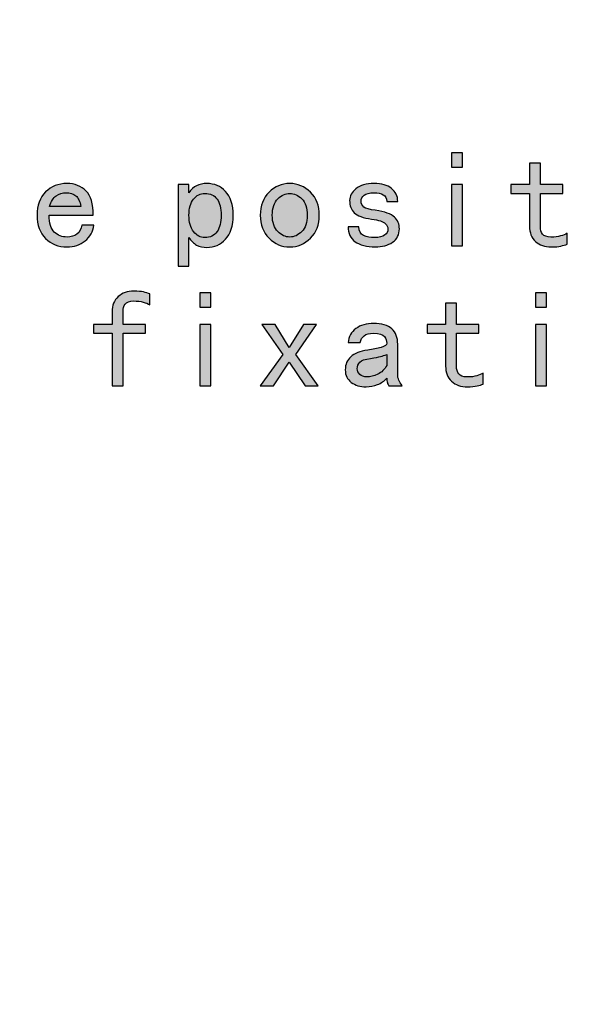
# Model space of a CAD drawing. Header units: millimetres. Extents: x -296 to 295, y -209 to 209.
# Tile 110 of 120: x 194 to 220, y -75 to -30. Entities that reach past the tile are written whole.
import ezdxf

# ---------------------------------------------------------------- set-up
doc = ezdxf.new("R2010")
doc.units = ezdxf.units.MM
doc.header["$MEASUREMENT"] = 0
doc.layers.add('layer 1', color=7, linetype='Continuous')

msp = doc.modelspace()

# ---------------------------------------------------------------- hatches: boundary and pattern name
at = {"layer": 'layer 1'}
h = msp.add_hatch(color=250, dxfattribs=at)
edge = h.paths.add_edge_path()
edge.add_spline(control_points=[(214.3947, -36.8113), (214.3947, -36.8113), (213.8983, -36.8113), (213.8983, -36.8113), (213.8983, -36.8113), (213.8983, -36.1657), (213.8983, -36.1657), (213.8983, -36.1657), (214.3947, -36.1657), (214.3947, -36.1657), (214.3947, -36.1657), (214.3947, -36.8113), (214.3947, -36.8113)], knot_values=[0, 0, 0, 0, 0.25, 0.25, 0.25, 0.5, 0.5, 0.5, 0.75, 0.75, 0.75, 1, 1, 1, 1], degree=3, periodic=1)
h = msp.add_hatch(color=250, dxfattribs=at)
edge = h.paths.add_edge_path()
edge.add_spline(control_points=[(219.1466, -40.308), (219.064, -40.3419), (218.9688, -40.3705), (218.8619, -40.3959), (218.7539, -40.4202), (218.609, -40.4329), (218.4269, -40.4329), (218.1295, -40.4329), (217.8903, -40.3504), (217.7083, -40.1842), (217.5263, -40.0191), (217.4353, -39.7873), (217.4353, -39.4899), (217.4353, -39.4899), (217.4353, -38.0019), (217.4353, -38.0019), (217.4353, -38.0019), (216.5918, -38.0019), (216.5918, -38.0019), (216.5918, -38.0019), (216.5918, -37.605), (216.5918, -37.605), (216.5918, -37.605), (217.4353, -37.605), (217.4353, -37.605), (217.4353, -37.605), (217.4353, -36.6377), (217.4353, -36.6377), (217.4353, -36.6377), (217.9316, -36.6377), (217.9316, -36.6377), (217.9316, -36.6377), (217.9316, -37.605), (217.9316, -37.605), (217.9316, -37.605), (218.9487, -37.605), (218.9487, -37.605), (218.9487, -37.605), (218.9487, -38.0019), (218.9487, -38.0019), (218.9487, -38.0019), (217.9316, -38.0019), (217.9316, -38.0019), (217.9316, -38.0019), (217.9316, -39.5143), (217.9316, -39.5143), (217.9316, -39.6466), (217.9644, -39.7588), (218.03, -39.8498), (218.0967, -39.9408), (218.2205, -39.9863), (218.4026, -39.9863), (218.5846, -39.9863), (218.7338, -39.9694), (218.8492, -39.9366), (218.9646, -39.9037), (219.064, -39.8625), (219.1466, -39.8127), (219.1466, -39.8127), (219.1466, -40.308), (219.1466, -40.308)], knot_values=[0, 0, 0, 0, 0.05, 0.05, 0.05, 0.1, 0.1, 0.1, 0.15, 0.15, 0.15, 0.2, 0.2, 0.2, 0.25, 0.25, 0.25, 0.3, 0.3, 0.3, 0.35, 0.35, 0.35, 0.4, 0.4, 0.4, 0.45, 0.45, 0.45, 0.5, 0.5, 0.5, 0.55, 0.55, 0.55, 0.6, 0.6, 0.6, 0.65, 0.65, 0.65, 0.7, 0.7, 0.7, 0.75, 0.75, 0.75, 0.8, 0.8, 0.8, 0.85, 0.85, 0.85, 0.9, 0.9, 0.9, 0.95, 0.95, 0.95, 1, 1, 1, 1], degree=3, periodic=1)
h = msp.add_hatch(color=250, dxfattribs=at)
edge = h.paths.add_edge_path()
edge.add_spline(control_points=[(197.6561, -39.4402), (197.6233, -39.7376), (197.491, -39.9778), (197.2592, -40.1599), (197.0274, -40.3419), (196.7544, -40.4329), (196.44, -40.4329), (196.0432, -40.4329), (195.7172, -40.3049), (195.4611, -40.0477), (195.2039, -39.7916), (195.0759, -39.4402), (195.0759, -38.9936), (195.0759, -38.547), (195.2039, -38.1956), (195.4611, -37.9395), (195.7172, -37.6834), (196.0432, -37.5553), (196.44, -37.5553), (196.7882, -37.5553), (197.0729, -37.6664), (197.2962, -37.8897), (197.5195, -38.113), (197.6307, -38.4813), (197.6307, -38.9936), (197.6307, -38.9936), (195.622, -38.9936), (195.622, -38.9936), (195.622, -39.3576), (195.7003, -39.6138), (195.858, -39.763), (196.0146, -39.9112), (196.2093, -39.9863), (196.44, -39.9863), (196.6221, -39.9863), (196.7713, -39.9408), (196.8867, -39.8498), (197.0031, -39.7588), (197.0772, -39.6222), (197.11, -39.4402), (197.11, -39.4402), (197.6561, -39.4402), (197.6561, -39.4402)], knot_values=[0, 0, 0, 0, 0.0714286, 0.0714286, 0.0714286, 0.1428571, 0.1428571, 0.1428571, 0.2142857, 0.2142857, 0.2142857, 0.2857143, 0.2857143, 0.2857143, 0.3571429, 0.3571429, 0.3571429, 0.4285714, 0.4285714, 0.4285714, 0.5, 0.5, 0.5, 0.5714286, 0.5714286, 0.5714286, 0.6428571, 0.6428571, 0.6428571, 0.7142857, 0.7142857, 0.7142857, 0.7857143, 0.7857143, 0.7857143, 0.8571429, 0.8571429, 0.8571429, 0.9285714, 0.9285714, 0.9285714, 1, 1, 1, 1], degree=3, periodic=1)
h = msp.add_hatch(color=250, dxfattribs=at)
edge = h.paths.add_edge_path()
edge.add_spline(control_points=[(197.0602, -38.5967), (197.0274, -38.366), (196.9533, -38.2041), (196.8369, -38.113), (196.7216, -38.022), (196.5723, -37.9765), (196.3914, -37.9765), (196.2252, -37.9765), (196.077, -38.022), (195.9447, -38.113), (195.8125, -38.2041), (195.713, -38.366), (195.6463, -38.5967), (195.6463, -38.5967), (197.0602, -38.5967), (197.0602, -38.5967)], knot_values=[0, 0, 0, 0, 0.2, 0.2, 0.2, 0.4, 0.4, 0.4, 0.6, 0.6, 0.6, 0.8, 0.8, 0.8, 1, 1, 1, 1], degree=3, periodic=1)
h = msp.add_hatch(color=250, dxfattribs=at)
edge = h.paths.add_edge_path()
edge.add_spline(control_points=[(203.9807, -38.9936), (203.9807, -39.473), (203.8653, -39.8371), (203.6335, -40.0858), (203.4028, -40.3334), (203.1213, -40.4573), (202.79, -40.4573), (202.6091, -40.4573), (202.4514, -40.4202), (202.3191, -40.3461), (202.1868, -40.271), (202.0714, -40.1599), (201.972, -40.0106), (201.972, -40.0106), (201.972, -41.3008), (201.972, -41.3008), (201.972, -41.3008), (201.4756, -41.3008), (201.4756, -41.3008), (201.4756, -41.3008), (201.4756, -37.605), (201.4756, -37.605), (201.4756, -37.605), (201.972, -37.605), (201.972, -37.605), (201.972, -37.605), (201.972, -37.9765), (201.972, -37.9765), (202.0714, -37.8284), (202.1868, -37.7204), (202.3191, -37.6548), (202.4514, -37.5881), (202.6091, -37.5553), (202.79, -37.5553), (203.1213, -37.5553), (203.4028, -37.6749), (203.6335, -37.9151), (203.8653, -38.1543), (203.9807, -38.5142), (203.9807, -38.9936)], knot_values=[0, 0, 0, 0, 0.0769231, 0.0769231, 0.0769231, 0.1538462, 0.1538462, 0.1538462, 0.2307692, 0.2307692, 0.2307692, 0.3076923, 0.3076923, 0.3076923, 0.3846154, 0.3846154, 0.3846154, 0.4615385, 0.4615385, 0.4615385, 0.5384615, 0.5384615, 0.5384615, 0.6153846, 0.6153846, 0.6153846, 0.6923077, 0.6923077, 0.6923077, 0.7692308, 0.7692308, 0.7692308, 0.8461538, 0.8461538, 0.8461538, 0.9230769, 0.9230769, 0.9230769, 1, 1, 1, 1], degree=3, periodic=1)
h = msp.add_hatch(color=250, dxfattribs=at)
edge = h.paths.add_edge_path()
edge.add_spline(control_points=[(207.8902, -38.9936), (207.8902, -39.4243), (207.7579, -39.7715), (207.4933, -40.036), (207.2287, -40.3006), (206.9144, -40.4329), (206.5514, -40.4329), (206.1873, -40.4329), (205.873, -40.3006), (205.6084, -40.036), (205.3438, -39.7715), (205.2115, -39.4243), (205.2115, -38.9936), (205.2115, -38.5639), (205.3438, -38.2168), (205.6084, -37.9522), (205.873, -37.6876), (206.1873, -37.5553), (206.5514, -37.5553), (206.9144, -37.5553), (207.2287, -37.6876), (207.4933, -37.9522), (207.7579, -38.2168), (207.8902, -38.5639), (207.8902, -38.9936)], knot_values=[0, 0, 0, 0, 0.125, 0.125, 0.125, 0.25, 0.25, 0.25, 0.375, 0.375, 0.375, 0.5, 0.5, 0.5, 0.625, 0.625, 0.625, 0.75, 0.75, 0.75, 0.875, 0.875, 0.875, 1, 1, 1, 1], degree=3, periodic=1)
h = msp.add_hatch(color=250, dxfattribs=at)
edge = h.paths.add_edge_path()
edge.add_spline(control_points=[(211.5266, -39.6138), (211.5266, -39.8783), (211.4229, -40.0815), (211.2165, -40.2212), (211.0101, -40.362), (210.7498, -40.4329), (210.4354, -40.4329), (210.0386, -40.4329), (209.7327, -40.3535), (209.5179, -40.1969), (209.303, -40.0403), (209.1951, -39.8127), (209.1951, -39.5143), (209.1951, -39.5143), (209.6914, -39.5143), (209.6914, -39.5143), (209.6914, -39.7132), (209.7613, -39.8455), (209.902, -39.9112), (210.0428, -39.9778), (210.2121, -40.0106), (210.41, -40.0106), (210.609, -40.0106), (210.7582, -39.9736), (210.8567, -39.8995), (210.9561, -39.8244), (211.0059, -39.7302), (211.0059, -39.6138), (211.0059, -39.5312), (210.9646, -39.4487), (210.8821, -39.3661), (210.7995, -39.2836), (210.5921, -39.2169), (210.2619, -39.1671), (209.8809, -39.1174), (209.6205, -39.0232), (209.4808, -38.8825), (209.3401, -38.7417), (209.2692, -38.5554), (209.2692, -38.3237), (209.2692, -38.1257), (209.3644, -37.9479), (209.5549, -37.7913), (209.7454, -37.6336), (210.0216, -37.5553), (210.3857, -37.5553), (210.717, -37.5553), (210.9773, -37.6294), (211.1668, -37.7786), (211.3573, -37.9268), (211.4525, -38.1257), (211.4525, -38.3734), (211.4525, -38.3734), (210.9561, -38.3734), (210.9561, -38.3734), (210.9561, -38.2252), (210.9022, -38.1215), (210.7953, -38.0633), (210.6873, -38.0062), (210.5508, -37.9765), (210.3857, -37.9765), (210.1709, -37.9765), (210.0174, -38.0146), (209.9264, -38.0887), (209.8354, -38.1628), (209.7909, -38.2496), (209.7909, -38.3491), (209.7909, -38.4644), (209.8322, -38.5554), (209.9147, -38.6221), (209.9973, -38.6877), (210.1709, -38.7375), (210.4354, -38.7703), (210.8651, -38.8369), (211.1551, -38.9407), (211.3033, -39.0804), (211.4525, -39.2211), (211.5266, -39.3989), (211.5266, -39.6138)], knot_values=[0, 0, 0, 0, 0.0384615, 0.0384615, 0.0384615, 0.0769231, 0.0769231, 0.0769231, 0.1153846, 0.1153846, 0.1153846, 0.1538462, 0.1538462, 0.1538462, 0.1923077, 0.1923077, 0.1923077, 0.2307692, 0.2307692, 0.2307692, 0.2692308, 0.2692308, 0.2692308, 0.3076923, 0.3076923, 0.3076923, 0.3461538, 0.3461538, 0.3461538, 0.3846154, 0.3846154, 0.3846154, 0.4230769, 0.4230769, 0.4230769, 0.4615385, 0.4615385, 0.4615385, 0.5, 0.5, 0.5, 0.5384615, 0.5384615, 0.5384615, 0.5769231, 0.5769231, 0.5769231, 0.6153846, 0.6153846, 0.6153846, 0.6538462, 0.6538462, 0.6538462, 0.6923077, 0.6923077, 0.6923077, 0.7307692, 0.7307692, 0.7307692, 0.7692308, 0.7692308, 0.7692308, 0.8076923, 0.8076923, 0.8076923, 0.8461538, 0.8461538, 0.8461538, 0.8846154, 0.8846154, 0.8846154, 0.9230769, 0.9230769, 0.9230769, 0.9615385, 0.9615385, 0.9615385, 1, 1, 1, 1], degree=3, periodic=1)
h = msp.add_hatch(color=250, dxfattribs=at)
edge = h.paths.add_edge_path()
edge.add_spline(control_points=[(214.3947, -40.3832), (214.3947, -40.3832), (213.8983, -40.3832), (213.8983, -40.3832), (213.8983, -40.3832), (213.8983, -37.605), (213.8983, -37.605), (213.8983, -37.605), (214.3947, -37.605), (214.3947, -37.605), (214.3947, -37.605), (214.3947, -40.3832), (214.3947, -40.3832)], knot_values=[0, 0, 0, 0, 0.25, 0.25, 0.25, 0.5, 0.5, 0.5, 0.75, 0.75, 0.75, 1, 1, 1, 1], degree=3, periodic=1)
h = msp.add_hatch(color=250, dxfattribs=at)
edge = h.paths.add_edge_path()
edge.add_spline(control_points=[(203.4356, -38.9936), (203.4356, -38.6793), (203.3732, -38.4358), (203.2494, -38.2623), (203.1255, -38.0887), (202.9393, -38.0019), (202.6916, -38.0019), (202.4927, -38.0019), (202.3233, -38.0887), (202.1826, -38.2623), (202.0418, -38.4358), (201.972, -38.6793), (201.972, -38.9936), (201.972, -39.3079), (202.0418, -39.5566), (202.1826, -39.7376), (202.3233, -39.9196), (202.4927, -40.0106), (202.6916, -40.0106), (202.9393, -40.0106), (203.1255, -39.9196), (203.2494, -39.7376), (203.3732, -39.5566), (203.4356, -39.3079), (203.4356, -38.9936)], knot_values=[0, 0, 0, 0, 0.125, 0.125, 0.125, 0.25, 0.25, 0.25, 0.375, 0.375, 0.375, 0.5, 0.5, 0.5, 0.625, 0.625, 0.625, 0.75, 0.75, 0.75, 0.875, 0.875, 0.875, 1, 1, 1, 1], degree=3, periodic=1)
h = msp.add_hatch(color=250, dxfattribs=at)
edge = h.paths.add_edge_path()
edge.add_spline(control_points=[(207.3451, -38.9936), (207.3451, -38.6634), (207.2615, -38.4147), (207.0964, -38.2496), (206.9313, -38.0845), (206.7493, -38.0019), (206.5514, -38.0019), (206.3524, -38.0019), (206.1704, -38.0845), (206.0053, -38.2496), (205.8402, -38.4147), (205.7576, -38.6634), (205.7576, -38.9936), (205.7576, -39.3248), (205.8402, -39.5725), (206.0053, -39.7376), (206.1704, -39.9037), (206.3524, -39.9863), (206.5514, -39.9863), (206.7493, -39.9863), (206.9313, -39.9037), (207.0964, -39.7376), (207.2615, -39.5725), (207.3451, -39.3248), (207.3451, -38.9936)], knot_values=[0, 0, 0, 0, 0.125, 0.125, 0.125, 0.25, 0.25, 0.25, 0.375, 0.375, 0.375, 0.5, 0.5, 0.5, 0.625, 0.625, 0.625, 0.75, 0.75, 0.75, 0.875, 0.875, 0.875, 1, 1, 1, 1], degree=3, periodic=1)
h = msp.add_hatch(color=250, dxfattribs=at)
edge = h.paths.add_edge_path()
edge.add_spline(control_points=[(200.1961, -43.0618), (200.1135, -43.0121), (200.014, -42.9708), (199.8987, -42.938), (199.7823, -42.9052), (199.6341, -42.8882), (199.4521, -42.8882), (199.27, -42.8882), (199.1462, -42.9338), (199.0795, -43.0248), (199.0139, -43.1158), (198.98, -43.2269), (198.98, -43.3592), (198.98, -43.3592), (198.98, -43.955), (198.98, -43.955), (198.98, -43.955), (199.9971, -43.955), (199.9971, -43.955), (199.9971, -43.955), (199.9971, -44.3519), (199.9971, -44.3519), (199.9971, -44.3519), (198.98, -44.3519), (198.98, -44.3519), (198.98, -44.3519), (198.98, -46.7332), (198.98, -46.7332), (198.98, -46.7332), (198.4847, -46.7332), (198.4847, -46.7332), (198.4847, -46.7332), (198.4847, -44.3519), (198.4847, -44.3519), (198.4847, -44.3519), (197.6413, -44.3519), (197.6413, -44.3519), (197.6413, -44.3519), (197.6413, -43.955), (197.6413, -43.955), (197.6413, -43.955), (198.4847, -43.955), (198.4847, -43.955), (198.4847, -43.955), (198.4847, -43.3846), (198.4847, -43.3846), (198.4847, -43.0862), (198.5758, -42.8554), (198.7578, -42.6893), (198.9388, -42.5242), (199.179, -42.4416), (199.4764, -42.4416), (199.6584, -42.4416), (199.8034, -42.4543), (199.9103, -42.4787), (200.0183, -42.5041), (200.1135, -42.5326), (200.1961, -42.5655), (200.1961, -42.5655), (200.1961, -43.0618), (200.1961, -43.0618)], knot_values=[0, 0, 0, 0, 0.05, 0.05, 0.05, 0.1, 0.1, 0.1, 0.15, 0.15, 0.15, 0.2, 0.2, 0.2, 0.25, 0.25, 0.25, 0.3, 0.3, 0.3, 0.35, 0.35, 0.35, 0.4, 0.4, 0.4, 0.45, 0.45, 0.45, 0.5, 0.5, 0.5, 0.55, 0.55, 0.55, 0.6, 0.6, 0.6, 0.65, 0.65, 0.65, 0.7, 0.7, 0.7, 0.75, 0.75, 0.75, 0.8, 0.8, 0.8, 0.85, 0.85, 0.85, 0.9, 0.9, 0.9, 0.95, 0.95, 0.95, 1, 1, 1, 1], degree=3, periodic=1)
h = msp.add_hatch(color=250, dxfattribs=at)
edge = h.paths.add_edge_path()
edge.add_spline(control_points=[(202.9647, -43.1613), (202.9647, -43.1613), (202.4683, -43.1613), (202.4683, -43.1613), (202.4683, -43.1613), (202.4683, -42.5157), (202.4683, -42.5157), (202.4683, -42.5157), (202.9647, -42.5157), (202.9647, -42.5157), (202.9647, -42.5157), (202.9647, -43.1613), (202.9647, -43.1613)], knot_values=[0, 0, 0, 0, 0.25, 0.25, 0.25, 0.5, 0.5, 0.5, 0.75, 0.75, 0.75, 1, 1, 1, 1], degree=3, periodic=1)
h = msp.add_hatch(color=250, dxfattribs=at)
edge = h.paths.add_edge_path()
edge.add_spline(control_points=[(218.2047, -43.1613), (218.2047, -43.1613), (217.7083, -43.1613), (217.7083, -43.1613), (217.7083, -43.1613), (217.7083, -42.5157), (217.7083, -42.5157), (217.7083, -42.5157), (218.2047, -42.5157), (218.2047, -42.5157), (218.2047, -42.5157), (218.2047, -43.1613), (218.2047, -43.1613)], knot_values=[0, 0, 0, 0, 0.25, 0.25, 0.25, 0.5, 0.5, 0.5, 0.75, 0.75, 0.75, 1, 1, 1, 1], degree=3, periodic=1)
h = msp.add_hatch(color=250, dxfattribs=at)
edge = h.paths.add_edge_path()
edge.add_spline(control_points=[(215.3366, -46.658), (215.254, -46.6919), (215.1588, -46.7205), (215.0519, -46.7459), (214.9439, -46.7702), (214.799, -46.7829), (214.6169, -46.7829), (214.3195, -46.7829), (214.0803, -46.7004), (213.8983, -46.5342), (213.7163, -46.3691), (213.6253, -46.1373), (213.6253, -45.8399), (213.6253, -45.8399), (213.6253, -44.3519), (213.6253, -44.3519), (213.6253, -44.3519), (212.7818, -44.3519), (212.7818, -44.3519), (212.7818, -44.3519), (212.7818, -43.955), (212.7818, -43.955), (212.7818, -43.955), (213.6253, -43.955), (213.6253, -43.955), (213.6253, -43.955), (213.6253, -42.9877), (213.6253, -42.9877), (213.6253, -42.9877), (214.1216, -42.9877), (214.1216, -42.9877), (214.1216, -42.9877), (214.1216, -43.955), (214.1216, -43.955), (214.1216, -43.955), (215.1387, -43.955), (215.1387, -43.955), (215.1387, -43.955), (215.1387, -44.3519), (215.1387, -44.3519), (215.1387, -44.3519), (214.1216, -44.3519), (214.1216, -44.3519), (214.1216, -44.3519), (214.1216, -45.8643), (214.1216, -45.8643), (214.1216, -45.9966), (214.1544, -46.1088), (214.22, -46.1998), (214.2867, -46.2908), (214.4105, -46.3363), (214.5926, -46.3363), (214.7746, -46.3363), (214.9238, -46.3194), (215.0392, -46.2866), (215.1546, -46.2537), (215.254, -46.2125), (215.3366, -46.1627), (215.3366, -46.1627), (215.3366, -46.658), (215.3366, -46.658)], knot_values=[0, 0, 0, 0, 0.05, 0.05, 0.05, 0.1, 0.1, 0.1, 0.15, 0.15, 0.15, 0.2, 0.2, 0.2, 0.25, 0.25, 0.25, 0.3, 0.3, 0.3, 0.35, 0.35, 0.35, 0.4, 0.4, 0.4, 0.45, 0.45, 0.45, 0.5, 0.5, 0.5, 0.55, 0.55, 0.55, 0.6, 0.6, 0.6, 0.65, 0.65, 0.65, 0.7, 0.7, 0.7, 0.75, 0.75, 0.75, 0.8, 0.8, 0.8, 0.85, 0.85, 0.85, 0.9, 0.9, 0.9, 0.95, 0.95, 0.95, 1, 1, 1, 1], degree=3, periodic=1)
h = msp.add_hatch(color=250, dxfattribs=at)
edge = h.paths.add_edge_path()
edge.add_spline(control_points=[(202.9647, -46.7332), (202.9647, -46.7332), (202.4683, -46.7332), (202.4683, -46.7332), (202.4683, -46.7332), (202.4683, -43.955), (202.4683, -43.955), (202.4683, -43.955), (202.9647, -43.955), (202.9647, -43.955), (202.9647, -43.955), (202.9647, -46.7332), (202.9647, -46.7332)], knot_values=[0, 0, 0, 0, 0.25, 0.25, 0.25, 0.5, 0.5, 0.5, 0.75, 0.75, 0.75, 1, 1, 1, 1], degree=3, periodic=1)
h = msp.add_hatch(color=250, dxfattribs=at)
edge = h.paths.add_edge_path()
edge.add_spline(control_points=[(207.8404, -46.7332), (207.8404, -46.7332), (207.2456, -46.7332), (207.2456, -46.7332), (207.2456, -46.7332), (206.526, -45.6664), (206.526, -45.6664), (206.526, -45.6664), (205.8063, -46.7332), (205.8063, -46.7332), (205.8063, -46.7332), (205.2115, -46.7332), (205.2115, -46.7332), (205.2115, -46.7332), (206.2286, -45.3192), (206.2286, -45.3192), (206.2286, -45.3192), (205.2856, -43.955), (205.2856, -43.955), (205.2856, -43.955), (205.8814, -43.955), (205.8814, -43.955), (205.8814, -43.955), (206.526, -44.9964), (206.526, -44.9964), (206.526, -44.9964), (207.1715, -43.955), (207.1715, -43.955), (207.1715, -43.955), (207.7663, -43.955), (207.7663, -43.955), (207.7663, -43.955), (206.8234, -45.3192), (206.8234, -45.3192), (206.8234, -45.3192), (207.8404, -46.7332), (207.8404, -46.7332)], knot_values=[0, 0, 0, 0, 0.0833333, 0.0833333, 0.0833333, 0.1666667, 0.1666667, 0.1666667, 0.25, 0.25, 0.25, 0.3333333, 0.3333333, 0.3333333, 0.4166667, 0.4166667, 0.4166667, 0.5, 0.5, 0.5, 0.5833333, 0.5833333, 0.5833333, 0.6666667, 0.6666667, 0.6666667, 0.75, 0.75, 0.75, 0.8333333, 0.8333333, 0.8333333, 0.9166667, 0.9166667, 0.9166667, 1, 1, 1, 1], degree=3, periodic=1)
h = msp.add_hatch(color=250, dxfattribs=at)
edge = h.paths.add_edge_path()
edge.add_spline(control_points=[(211.6504, -46.7332), (211.6504, -46.7332), (211.0556, -46.7332), (211.0556, -46.7332), (211.0228, -46.7004), (210.9974, -46.6549), (210.9815, -46.5966), (210.9646, -46.5384), (210.9561, -46.4686), (210.9561, -46.386), (210.8408, -46.5183), (210.7, -46.6168), (210.5349, -46.6834), (210.3688, -46.749), (210.1952, -46.7829), (210.0132, -46.7829), (209.7486, -46.7829), (209.5263, -46.7162), (209.3443, -46.5839), (209.1623, -46.4517), (209.0713, -46.2612), (209.0713, -46.0135), (209.0713, -45.7659), (209.1538, -45.5669), (209.3189, -45.4187), (209.484, -45.2695), (209.7412, -45.17), (210.0883, -45.1203), (210.3201, -45.0875), (210.5222, -45.0462), (210.6958, -44.9964), (210.8694, -44.9467), (210.9561, -44.8811), (210.9561, -44.7985), (210.9561, -44.6991), (210.9191, -44.5996), (210.845, -44.5001), (210.7699, -44.4017), (210.609, -44.3519), (210.3614, -44.3519), (210.1624, -44.3519), (210.0174, -44.389), (209.9264, -44.463), (209.8354, -44.5382), (209.774, -44.6408), (209.7412, -44.7731), (209.7412, -44.7731), (209.1951, -44.7731), (209.1951, -44.7731), (209.2279, -44.5086), (209.3485, -44.2979), (209.5549, -44.1413), (209.7613, -43.9836), (210.0301, -43.9053), (210.3614, -43.9053), (210.7244, -43.9053), (210.9974, -43.9879), (211.1795, -44.153), (211.3615, -44.3191), (211.4525, -44.5498), (211.4525, -44.8483), (211.4525, -44.8483), (211.4525, -46.2125), (211.4525, -46.2125), (211.4525, -46.3109), (211.4684, -46.4019), (211.5022, -46.4845), (211.5351, -46.5681), (211.5848, -46.6506), (211.6504, -46.7332)], knot_values=[0, 0, 0, 0, 0.0434783, 0.0434783, 0.0434783, 0.0869565, 0.0869565, 0.0869565, 0.1304348, 0.1304348, 0.1304348, 0.173913, 0.173913, 0.173913, 0.2173913, 0.2173913, 0.2173913, 0.2608696, 0.2608696, 0.2608696, 0.3043478, 0.3043478, 0.3043478, 0.3478261, 0.3478261, 0.3478261, 0.3913043, 0.3913043, 0.3913043, 0.4347826, 0.4347826, 0.4347826, 0.4782609, 0.4782609, 0.4782609, 0.5217391, 0.5217391, 0.5217391, 0.5652174, 0.5652174, 0.5652174, 0.6086957, 0.6086957, 0.6086957, 0.6521739, 0.6521739, 0.6521739, 0.6956522, 0.6956522, 0.6956522, 0.7391304, 0.7391304, 0.7391304, 0.7826087, 0.7826087, 0.7826087, 0.826087, 0.826087, 0.826087, 0.8695652, 0.8695652, 0.8695652, 0.9130435, 0.9130435, 0.9130435, 0.9565217, 0.9565217, 0.9565217, 1, 1, 1, 1], degree=3, periodic=1)
h = msp.add_hatch(color=250, dxfattribs=at)
edge = h.paths.add_edge_path()
edge.add_spline(control_points=[(218.2047, -46.7332), (218.2047, -46.7332), (217.7083, -46.7332), (217.7083, -46.7332), (217.7083, -46.7332), (217.7083, -43.955), (217.7083, -43.955), (217.7083, -43.955), (218.2047, -43.955), (218.2047, -43.955), (218.2047, -43.955), (218.2047, -46.7332), (218.2047, -46.7332)], knot_values=[0, 0, 0, 0, 0.25, 0.25, 0.25, 0.5, 0.5, 0.5, 0.75, 0.75, 0.75, 1, 1, 1, 1], degree=3, periodic=1)
h = msp.add_hatch(color=250, dxfattribs=at)
edge = h.paths.add_edge_path()
edge.add_spline(control_points=[(210.9561, -45.8156), (210.9561, -45.8156), (210.9561, -45.3192), (210.9561, -45.3192), (210.8567, -45.352), (210.7614, -45.3806), (210.6715, -45.406), (210.5804, -45.4304), (210.427, -45.46), (210.2121, -45.4928), (209.9645, -45.5256), (209.8026, -45.5838), (209.7285, -45.6664), (209.6544, -45.7489), (209.6163, -45.8484), (209.6163, -45.9638), (209.6163, -46.0632), (209.6544, -46.15), (209.7285, -46.2241), (209.8026, -46.2993), (209.9147, -46.3363), (210.0629, -46.3363), (210.2121, -46.3363), (210.373, -46.295), (210.5466, -46.2125), (210.7201, -46.1289), (210.8567, -45.9966), (210.9561, -45.8156)], knot_values=[0, 0, 0, 0, 0.1111111, 0.1111111, 0.1111111, 0.2222222, 0.2222222, 0.2222222, 0.3333333, 0.3333333, 0.3333333, 0.4444444, 0.4444444, 0.4444444, 0.5555556, 0.5555556, 0.5555556, 0.6666667, 0.6666667, 0.6666667, 0.7777778, 0.7777778, 0.7777778, 0.8888889, 0.8888889, 0.8888889, 1, 1, 1, 1], degree=3, periodic=1)

# ---------------------------------------------------------------- linework, layer by layer
at = {"layer": 'layer 1', "color": 1, "lineweight": 0}
msp.add_open_spline([(295.3283, 209.2747), (295.3283, 209.2747), (295.3283, -208.9236), (295.3283, -208.9236), (295.3283, -208.9236), (-296.1944, -208.9236), (-296.1944, -208.9236), (-296.1944, -208.9236), (-296.1944, 209.2747), (-296.1944, 209.2747), (-296.1944, 209.2747), (295.3283, 209.2747), (295.3283, 209.2747)], degree=3, knots=[0, 0, 0, 0, 0.25, 0.25, 0.25, 0.5, 0.5, 0.5, 0.75, 0.75, 0.75, 1, 1, 1, 1], dxfattribs=at)
at = {"layer": 'layer 1', "color": 5, "lineweight": 0}
msp.add_open_spline([(-281.2487, 194.7284), (-281.2487, 194.7284), (-281.2487, -197.0649), (-281.2487, -197.0649), (-281.2487, -197.0649), (283.3586, -197.0649), (283.3586, -197.0649)], degree=3, knots=[0, 0, 0, 0, 0.5, 0.5, 0.5, 1, 1, 1, 1], dxfattribs=at)
at = {"layer": 'layer 1', "color": 250}
for points, knots in [([(214.3947, -36.8113), (214.3947, -36.8113), (213.8983, -36.8113), (213.8983, -36.8113), (213.8983, -36.8113), (213.8983, -36.1657), (213.8983, -36.1657), (213.8983, -36.1657), (214.3947, -36.1657), (214.3947, -36.1657), (214.3947, -36.1657), (214.3947, -36.8113), (214.3947, -36.8113)], [0, 0, 0, 0, 0.25, 0.25, 0.25, 0.5, 0.5, 0.5, 0.75, 0.75, 0.75, 1, 1, 1, 1]), ([(219.1466, -40.308), (219.064, -40.3419), (218.9688, -40.3705), (218.8619, -40.3959), (218.7539, -40.4202), (218.609, -40.4329), (218.4269, -40.4329), (218.1295, -40.4329), (217.8903, -40.3504), (217.7083, -40.1842), (217.5263, -40.0191), (217.4353, -39.7873), (217.4353, -39.4899), (217.4353, -39.4899), (217.4353, -38.0019), (217.4353, -38.0019), (217.4353, -38.0019), (216.5918, -38.0019), (216.5918, -38.0019), (216.5918, -38.0019), (216.5918, -37.605), (216.5918, -37.605), (216.5918, -37.605), (217.4353, -37.605), (217.4353, -37.605), (217.4353, -37.605), (217.4353, -36.6377), (217.4353, -36.6377), (217.4353, -36.6377), (217.9316, -36.6377), (217.9316, -36.6377), (217.9316, -36.6377), (217.9316, -37.605), (217.9316, -37.605), (217.9316, -37.605), (218.9487, -37.605), (218.9487, -37.605), (218.9487, -37.605), (218.9487, -38.0019), (218.9487, -38.0019), (218.9487, -38.0019), (217.9316, -38.0019), (217.9316, -38.0019), (217.9316, -38.0019), (217.9316, -39.5143), (217.9316, -39.5143), (217.9316, -39.6466), (217.9644, -39.7588), (218.03, -39.8498), (218.0967, -39.9408), (218.2205, -39.9863), (218.4026, -39.9863), (218.5846, -39.9863), (218.7338, -39.9694), (218.8492, -39.9366), (218.9646, -39.9037), (219.064, -39.8625), (219.1466, -39.8127), (219.1466, -39.8127), (219.1466, -40.308), (219.1466, -40.308)], [0, 0, 0, 0, 0.05, 0.05, 0.05, 0.1, 0.1, 0.1, 0.15, 0.15, 0.15, 0.2, 0.2, 0.2, 0.25, 0.25, 0.25, 0.3, 0.3, 0.3, 0.35, 0.35, 0.35, 0.4, 0.4, 0.4, 0.45, 0.45, 0.45, 0.5, 0.5, 0.5, 0.55, 0.55, 0.55, 0.6, 0.6, 0.6, 0.65, 0.65, 0.65, 0.7, 0.7, 0.7, 0.75, 0.75, 0.75, 0.8, 0.8, 0.8, 0.85, 0.85, 0.85, 0.9, 0.9, 0.9, 0.95, 0.95, 0.95, 1, 1, 1, 1]), ([(197.6561, -39.4402), (197.6233, -39.7376), (197.491, -39.9778), (197.2592, -40.1599), (197.0274, -40.3419), (196.7544, -40.4329), (196.44, -40.4329), (196.0432, -40.4329), (195.7172, -40.3049), (195.4611, -40.0477), (195.2039, -39.7916), (195.0759, -39.4402), (195.0759, -38.9936), (195.0759, -38.547), (195.2039, -38.1956), (195.4611, -37.9395), (195.7172, -37.6834), (196.0432, -37.5553), (196.44, -37.5553), (196.7882, -37.5553), (197.0729, -37.6664), (197.2962, -37.8897), (197.5195, -38.113), (197.6307, -38.4813), (197.6307, -38.9936), (197.6307, -38.9936), (195.622, -38.9936), (195.622, -38.9936), (195.622, -39.3576), (195.7003, -39.6138), (195.858, -39.763), (196.0146, -39.9112), (196.2093, -39.9863), (196.44, -39.9863), (196.6221, -39.9863), (196.7713, -39.9408), (196.8867, -39.8498), (197.0031, -39.7588), (197.0772, -39.6222), (197.11, -39.4402), (197.11, -39.4402), (197.6561, -39.4402), (197.6561, -39.4402)], [0, 0, 0, 0, 0.0714286, 0.0714286, 0.0714286, 0.1428571, 0.1428571, 0.1428571, 0.2142857, 0.2142857, 0.2142857, 0.2857143, 0.2857143, 0.2857143, 0.3571429, 0.3571429, 0.3571429, 0.4285714, 0.4285714, 0.4285714, 0.5, 0.5, 0.5, 0.5714286, 0.5714286, 0.5714286, 0.6428571, 0.6428571, 0.6428571, 0.7142857, 0.7142857, 0.7142857, 0.7857143, 0.7857143, 0.7857143, 0.8571429, 0.8571429, 0.8571429, 0.9285714, 0.9285714, 0.9285714, 1, 1, 1, 1]), ([(197.0602, -38.5967), (197.0274, -38.366), (196.9533, -38.2041), (196.8369, -38.113), (196.7216, -38.022), (196.5723, -37.9765), (196.3914, -37.9765), (196.2252, -37.9765), (196.077, -38.022), (195.9447, -38.113), (195.8125, -38.2041), (195.713, -38.366), (195.6463, -38.5967), (195.6463, -38.5967), (197.0602, -38.5967), (197.0602, -38.5967)], [0, 0, 0, 0, 0.2, 0.2, 0.2, 0.4, 0.4, 0.4, 0.6, 0.6, 0.6, 0.8, 0.8, 0.8, 1, 1, 1, 1]), ([(203.9807, -38.9936), (203.9807, -39.473), (203.8653, -39.8371), (203.6335, -40.0858), (203.4028, -40.3334), (203.1213, -40.4573), (202.79, -40.4573), (202.6091, -40.4573), (202.4514, -40.4202), (202.3191, -40.3461), (202.1868, -40.271), (202.0714, -40.1599), (201.972, -40.0106), (201.972, -40.0106), (201.972, -41.3008), (201.972, -41.3008), (201.972, -41.3008), (201.4756, -41.3008), (201.4756, -41.3008), (201.4756, -41.3008), (201.4756, -37.605), (201.4756, -37.605), (201.4756, -37.605), (201.972, -37.605), (201.972, -37.605), (201.972, -37.605), (201.972, -37.9765), (201.972, -37.9765), (202.0714, -37.8284), (202.1868, -37.7204), (202.3191, -37.6548), (202.4514, -37.5881), (202.6091, -37.5553), (202.79, -37.5553), (203.1213, -37.5553), (203.4028, -37.6749), (203.6335, -37.9151), (203.8653, -38.1543), (203.9807, -38.5142), (203.9807, -38.9936)], [0, 0, 0, 0, 0.0769231, 0.0769231, 0.0769231, 0.1538462, 0.1538462, 0.1538462, 0.2307692, 0.2307692, 0.2307692, 0.3076923, 0.3076923, 0.3076923, 0.3846154, 0.3846154, 0.3846154, 0.4615385, 0.4615385, 0.4615385, 0.5384615, 0.5384615, 0.5384615, 0.6153846, 0.6153846, 0.6153846, 0.6923077, 0.6923077, 0.6923077, 0.7692308, 0.7692308, 0.7692308, 0.8461538, 0.8461538, 0.8461538, 0.9230769, 0.9230769, 0.9230769, 1, 1, 1, 1]), ([(207.8902, -38.9936), (207.8902, -39.4243), (207.7579, -39.7715), (207.4933, -40.036), (207.2287, -40.3006), (206.9144, -40.4329), (206.5514, -40.4329), (206.1873, -40.4329), (205.873, -40.3006), (205.6084, -40.036), (205.3438, -39.7715), (205.2115, -39.4243), (205.2115, -38.9936), (205.2115, -38.5639), (205.3438, -38.2168), (205.6084, -37.9522), (205.873, -37.6876), (206.1873, -37.5553), (206.5514, -37.5553), (206.9144, -37.5553), (207.2287, -37.6876), (207.4933, -37.9522), (207.7579, -38.2168), (207.8902, -38.5639), (207.8902, -38.9936)], [0, 0, 0, 0, 0.125, 0.125, 0.125, 0.25, 0.25, 0.25, 0.375, 0.375, 0.375, 0.5, 0.5, 0.5, 0.625, 0.625, 0.625, 0.75, 0.75, 0.75, 0.875, 0.875, 0.875, 1, 1, 1, 1]), ([(211.5266, -39.6138), (211.5266, -39.8783), (211.4229, -40.0815), (211.2165, -40.2212), (211.0101, -40.362), (210.7498, -40.4329), (210.4354, -40.4329), (210.0386, -40.4329), (209.7327, -40.3535), (209.5179, -40.1969), (209.303, -40.0403), (209.1951, -39.8127), (209.1951, -39.5143), (209.1951, -39.5143), (209.6914, -39.5143), (209.6914, -39.5143), (209.6914, -39.7132), (209.7613, -39.8455), (209.902, -39.9112), (210.0428, -39.9778), (210.2121, -40.0106), (210.41, -40.0106), (210.609, -40.0106), (210.7582, -39.9736), (210.8567, -39.8995), (210.9561, -39.8244), (211.0059, -39.7302), (211.0059, -39.6138), (211.0059, -39.5312), (210.9646, -39.4487), (210.8821, -39.3661), (210.7995, -39.2836), (210.5921, -39.2169), (210.2619, -39.1671), (209.8809, -39.1174), (209.6205, -39.0232), (209.4808, -38.8825), (209.3401, -38.7417), (209.2692, -38.5554), (209.2692, -38.3237), (209.2692, -38.1257), (209.3644, -37.9479), (209.5549, -37.7913), (209.7454, -37.6336), (210.0216, -37.5553), (210.3857, -37.5553), (210.717, -37.5553), (210.9773, -37.6294), (211.1668, -37.7786), (211.3573, -37.9268), (211.4525, -38.1257), (211.4525, -38.3734), (211.4525, -38.3734), (210.9561, -38.3734), (210.9561, -38.3734), (210.9561, -38.2252), (210.9022, -38.1215), (210.7953, -38.0633), (210.6873, -38.0062), (210.5508, -37.9765), (210.3857, -37.9765), (210.1709, -37.9765), (210.0174, -38.0146), (209.9264, -38.0887), (209.8354, -38.1628), (209.7909, -38.2496), (209.7909, -38.3491), (209.7909, -38.4644), (209.8322, -38.5554), (209.9147, -38.6221), (209.9973, -38.6877), (210.1709, -38.7375), (210.4354, -38.7703), (210.8651, -38.8369), (211.1551, -38.9407), (211.3033, -39.0804), (211.4525, -39.2211), (211.5266, -39.3989), (211.5266, -39.6138)], [0, 0, 0, 0, 0.0384615, 0.0384615, 0.0384615, 0.0769231, 0.0769231, 0.0769231, 0.1153846, 0.1153846, 0.1153846, 0.1538462, 0.1538462, 0.1538462, 0.1923077, 0.1923077, 0.1923077, 0.2307692, 0.2307692, 0.2307692, 0.2692308, 0.2692308, 0.2692308, 0.3076923, 0.3076923, 0.3076923, 0.3461538, 0.3461538, 0.3461538, 0.3846154, 0.3846154, 0.3846154, 0.4230769, 0.4230769, 0.4230769, 0.4615385, 0.4615385, 0.4615385, 0.5, 0.5, 0.5, 0.5384615, 0.5384615, 0.5384615, 0.5769231, 0.5769231, 0.5769231, 0.6153846, 0.6153846, 0.6153846, 0.6538462, 0.6538462, 0.6538462, 0.6923077, 0.6923077, 0.6923077, 0.7307692, 0.7307692, 0.7307692, 0.7692308, 0.7692308, 0.7692308, 0.8076923, 0.8076923, 0.8076923, 0.8461538, 0.8461538, 0.8461538, 0.8846154, 0.8846154, 0.8846154, 0.9230769, 0.9230769, 0.9230769, 0.9615385, 0.9615385, 0.9615385, 1, 1, 1, 1]), ([(214.3947, -40.3832), (214.3947, -40.3832), (213.8983, -40.3832), (213.8983, -40.3832), (213.8983, -40.3832), (213.8983, -37.605), (213.8983, -37.605), (213.8983, -37.605), (214.3947, -37.605), (214.3947, -37.605), (214.3947, -37.605), (214.3947, -40.3832), (214.3947, -40.3832)], [0, 0, 0, 0, 0.25, 0.25, 0.25, 0.5, 0.5, 0.5, 0.75, 0.75, 0.75, 1, 1, 1, 1]), ([(203.4356, -38.9936), (203.4356, -38.6793), (203.3732, -38.4358), (203.2494, -38.2623), (203.1255, -38.0887), (202.9393, -38.0019), (202.6916, -38.0019), (202.4927, -38.0019), (202.3233, -38.0887), (202.1826, -38.2623), (202.0418, -38.4358), (201.972, -38.6793), (201.972, -38.9936), (201.972, -39.3079), (202.0418, -39.5566), (202.1826, -39.7376), (202.3233, -39.9196), (202.4927, -40.0106), (202.6916, -40.0106), (202.9393, -40.0106), (203.1255, -39.9196), (203.2494, -39.7376), (203.3732, -39.5566), (203.4356, -39.3079), (203.4356, -38.9936)], [0, 0, 0, 0, 0.125, 0.125, 0.125, 0.25, 0.25, 0.25, 0.375, 0.375, 0.375, 0.5, 0.5, 0.5, 0.625, 0.625, 0.625, 0.75, 0.75, 0.75, 0.875, 0.875, 0.875, 1, 1, 1, 1]), ([(207.3451, -38.9936), (207.3451, -38.6634), (207.2615, -38.4147), (207.0964, -38.2496), (206.9313, -38.0845), (206.7493, -38.0019), (206.5514, -38.0019), (206.3524, -38.0019), (206.1704, -38.0845), (206.0053, -38.2496), (205.8402, -38.4147), (205.7576, -38.6634), (205.7576, -38.9936), (205.7576, -39.3248), (205.8402, -39.5725), (206.0053, -39.7376), (206.1704, -39.9037), (206.3524, -39.9863), (206.5514, -39.9863), (206.7493, -39.9863), (206.9313, -39.9037), (207.0964, -39.7376), (207.2615, -39.5725), (207.3451, -39.3248), (207.3451, -38.9936)], [0, 0, 0, 0, 0.125, 0.125, 0.125, 0.25, 0.25, 0.25, 0.375, 0.375, 0.375, 0.5, 0.5, 0.5, 0.625, 0.625, 0.625, 0.75, 0.75, 0.75, 0.875, 0.875, 0.875, 1, 1, 1, 1]), ([(200.1961, -43.0618), (200.1135, -43.0121), (200.014, -42.9708), (199.8987, -42.938), (199.7823, -42.9052), (199.6341, -42.8882), (199.4521, -42.8882), (199.27, -42.8882), (199.1462, -42.9338), (199.0795, -43.0248), (199.0139, -43.1158), (198.98, -43.2269), (198.98, -43.3592), (198.98, -43.3592), (198.98, -43.955), (198.98, -43.955), (198.98, -43.955), (199.9971, -43.955), (199.9971, -43.955), (199.9971, -43.955), (199.9971, -44.3519), (199.9971, -44.3519), (199.9971, -44.3519), (198.98, -44.3519), (198.98, -44.3519), (198.98, -44.3519), (198.98, -46.7332), (198.98, -46.7332), (198.98, -46.7332), (198.4847, -46.7332), (198.4847, -46.7332), (198.4847, -46.7332), (198.4847, -44.3519), (198.4847, -44.3519), (198.4847, -44.3519), (197.6413, -44.3519), (197.6413, -44.3519), (197.6413, -44.3519), (197.6413, -43.955), (197.6413, -43.955), (197.6413, -43.955), (198.4847, -43.955), (198.4847, -43.955), (198.4847, -43.955), (198.4847, -43.3846), (198.4847, -43.3846), (198.4847, -43.0862), (198.5758, -42.8554), (198.7578, -42.6893), (198.9388, -42.5242), (199.179, -42.4416), (199.4764, -42.4416), (199.6584, -42.4416), (199.8034, -42.4543), (199.9103, -42.4787), (200.0183, -42.5041), (200.1135, -42.5326), (200.1961, -42.5655), (200.1961, -42.5655), (200.1961, -43.0618), (200.1961, -43.0618)], [0, 0, 0, 0, 0.05, 0.05, 0.05, 0.1, 0.1, 0.1, 0.15, 0.15, 0.15, 0.2, 0.2, 0.2, 0.25, 0.25, 0.25, 0.3, 0.3, 0.3, 0.35, 0.35, 0.35, 0.4, 0.4, 0.4, 0.45, 0.45, 0.45, 0.5, 0.5, 0.5, 0.55, 0.55, 0.55, 0.6, 0.6, 0.6, 0.65, 0.65, 0.65, 0.7, 0.7, 0.7, 0.75, 0.75, 0.75, 0.8, 0.8, 0.8, 0.85, 0.85, 0.85, 0.9, 0.9, 0.9, 0.95, 0.95, 0.95, 1, 1, 1, 1]), ([(202.9647, -43.1613), (202.9647, -43.1613), (202.4683, -43.1613), (202.4683, -43.1613), (202.4683, -43.1613), (202.4683, -42.5157), (202.4683, -42.5157), (202.4683, -42.5157), (202.9647, -42.5157), (202.9647, -42.5157), (202.9647, -42.5157), (202.9647, -43.1613), (202.9647, -43.1613)], [0, 0, 0, 0, 0.25, 0.25, 0.25, 0.5, 0.5, 0.5, 0.75, 0.75, 0.75, 1, 1, 1, 1]), ([(218.2047, -43.1613), (218.2047, -43.1613), (217.7083, -43.1613), (217.7083, -43.1613), (217.7083, -43.1613), (217.7083, -42.5157), (217.7083, -42.5157), (217.7083, -42.5157), (218.2047, -42.5157), (218.2047, -42.5157), (218.2047, -42.5157), (218.2047, -43.1613), (218.2047, -43.1613)], [0, 0, 0, 0, 0.25, 0.25, 0.25, 0.5, 0.5, 0.5, 0.75, 0.75, 0.75, 1, 1, 1, 1]), ([(215.3366, -46.658), (215.254, -46.6919), (215.1588, -46.7205), (215.0519, -46.7459), (214.9439, -46.7702), (214.799, -46.7829), (214.6169, -46.7829), (214.3195, -46.7829), (214.0803, -46.7004), (213.8983, -46.5342), (213.7163, -46.3691), (213.6253, -46.1373), (213.6253, -45.8399), (213.6253, -45.8399), (213.6253, -44.3519), (213.6253, -44.3519), (213.6253, -44.3519), (212.7818, -44.3519), (212.7818, -44.3519), (212.7818, -44.3519), (212.7818, -43.955), (212.7818, -43.955), (212.7818, -43.955), (213.6253, -43.955), (213.6253, -43.955), (213.6253, -43.955), (213.6253, -42.9877), (213.6253, -42.9877), (213.6253, -42.9877), (214.1216, -42.9877), (214.1216, -42.9877), (214.1216, -42.9877), (214.1216, -43.955), (214.1216, -43.955), (214.1216, -43.955), (215.1387, -43.955), (215.1387, -43.955), (215.1387, -43.955), (215.1387, -44.3519), (215.1387, -44.3519), (215.1387, -44.3519), (214.1216, -44.3519), (214.1216, -44.3519), (214.1216, -44.3519), (214.1216, -45.8643), (214.1216, -45.8643), (214.1216, -45.9966), (214.1544, -46.1088), (214.22, -46.1998), (214.2867, -46.2908), (214.4105, -46.3363), (214.5926, -46.3363), (214.7746, -46.3363), (214.9238, -46.3194), (215.0392, -46.2866), (215.1546, -46.2537), (215.254, -46.2125), (215.3366, -46.1627), (215.3366, -46.1627), (215.3366, -46.658), (215.3366, -46.658)], [0, 0, 0, 0, 0.05, 0.05, 0.05, 0.1, 0.1, 0.1, 0.15, 0.15, 0.15, 0.2, 0.2, 0.2, 0.25, 0.25, 0.25, 0.3, 0.3, 0.3, 0.35, 0.35, 0.35, 0.4, 0.4, 0.4, 0.45, 0.45, 0.45, 0.5, 0.5, 0.5, 0.55, 0.55, 0.55, 0.6, 0.6, 0.6, 0.65, 0.65, 0.65, 0.7, 0.7, 0.7, 0.75, 0.75, 0.75, 0.8, 0.8, 0.8, 0.85, 0.85, 0.85, 0.9, 0.9, 0.9, 0.95, 0.95, 0.95, 1, 1, 1, 1]), ([(202.9647, -46.7332), (202.9647, -46.7332), (202.4683, -46.7332), (202.4683, -46.7332), (202.4683, -46.7332), (202.4683, -43.955), (202.4683, -43.955), (202.4683, -43.955), (202.9647, -43.955), (202.9647, -43.955), (202.9647, -43.955), (202.9647, -46.7332), (202.9647, -46.7332)], [0, 0, 0, 0, 0.25, 0.25, 0.25, 0.5, 0.5, 0.5, 0.75, 0.75, 0.75, 1, 1, 1, 1]), ([(207.8404, -46.7332), (207.8404, -46.7332), (207.2456, -46.7332), (207.2456, -46.7332), (207.2456, -46.7332), (206.526, -45.6664), (206.526, -45.6664), (206.526, -45.6664), (205.8063, -46.7332), (205.8063, -46.7332), (205.8063, -46.7332), (205.2115, -46.7332), (205.2115, -46.7332), (205.2115, -46.7332), (206.2286, -45.3192), (206.2286, -45.3192), (206.2286, -45.3192), (205.2856, -43.955), (205.2856, -43.955), (205.2856, -43.955), (205.8814, -43.955), (205.8814, -43.955), (205.8814, -43.955), (206.526, -44.9964), (206.526, -44.9964), (206.526, -44.9964), (207.1715, -43.955), (207.1715, -43.955), (207.1715, -43.955), (207.7663, -43.955), (207.7663, -43.955), (207.7663, -43.955), (206.8234, -45.3192), (206.8234, -45.3192), (206.8234, -45.3192), (207.8404, -46.7332), (207.8404, -46.7332)], [0, 0, 0, 0, 0.0833333, 0.0833333, 0.0833333, 0.1666667, 0.1666667, 0.1666667, 0.25, 0.25, 0.25, 0.3333333, 0.3333333, 0.3333333, 0.4166667, 0.4166667, 0.4166667, 0.5, 0.5, 0.5, 0.5833333, 0.5833333, 0.5833333, 0.6666667, 0.6666667, 0.6666667, 0.75, 0.75, 0.75, 0.8333333, 0.8333333, 0.8333333, 0.9166667, 0.9166667, 0.9166667, 1, 1, 1, 1]), ([(211.6504, -46.7332), (211.6504, -46.7332), (211.0556, -46.7332), (211.0556, -46.7332), (211.0228, -46.7004), (210.9974, -46.6549), (210.9815, -46.5966), (210.9646, -46.5384), (210.9561, -46.4686), (210.9561, -46.386), (210.8408, -46.5183), (210.7, -46.6168), (210.5349, -46.6834), (210.3688, -46.749), (210.1952, -46.7829), (210.0132, -46.7829), (209.7486, -46.7829), (209.5263, -46.7162), (209.3443, -46.5839), (209.1623, -46.4517), (209.0713, -46.2612), (209.0713, -46.0135), (209.0713, -45.7659), (209.1538, -45.5669), (209.3189, -45.4187), (209.484, -45.2695), (209.7412, -45.17), (210.0883, -45.1203), (210.3201, -45.0875), (210.5222, -45.0462), (210.6958, -44.9964), (210.8694, -44.9467), (210.9561, -44.8811), (210.9561, -44.7985), (210.9561, -44.6991), (210.9191, -44.5996), (210.845, -44.5001), (210.7699, -44.4017), (210.609, -44.3519), (210.3614, -44.3519), (210.1624, -44.3519), (210.0174, -44.389), (209.9264, -44.463), (209.8354, -44.5382), (209.774, -44.6408), (209.7412, -44.7731), (209.7412, -44.7731), (209.1951, -44.7731), (209.1951, -44.7731), (209.2279, -44.5086), (209.3485, -44.2979), (209.5549, -44.1413), (209.7613, -43.9836), (210.0301, -43.9053), (210.3614, -43.9053), (210.7244, -43.9053), (210.9974, -43.9879), (211.1795, -44.153), (211.3615, -44.3191), (211.4525, -44.5498), (211.4525, -44.8483), (211.4525, -44.8483), (211.4525, -46.2125), (211.4525, -46.2125), (211.4525, -46.3109), (211.4684, -46.4019), (211.5022, -46.4845), (211.5351, -46.5681), (211.5848, -46.6506), (211.6504, -46.7332)], [0, 0, 0, 0, 0.0434783, 0.0434783, 0.0434783, 0.0869565, 0.0869565, 0.0869565, 0.1304348, 0.1304348, 0.1304348, 0.173913, 0.173913, 0.173913, 0.2173913, 0.2173913, 0.2173913, 0.2608696, 0.2608696, 0.2608696, 0.3043478, 0.3043478, 0.3043478, 0.3478261, 0.3478261, 0.3478261, 0.3913043, 0.3913043, 0.3913043, 0.4347826, 0.4347826, 0.4347826, 0.4782609, 0.4782609, 0.4782609, 0.5217391, 0.5217391, 0.5217391, 0.5652174, 0.5652174, 0.5652174, 0.6086957, 0.6086957, 0.6086957, 0.6521739, 0.6521739, 0.6521739, 0.6956522, 0.6956522, 0.6956522, 0.7391304, 0.7391304, 0.7391304, 0.7826087, 0.7826087, 0.7826087, 0.826087, 0.826087, 0.826087, 0.8695652, 0.8695652, 0.8695652, 0.9130435, 0.9130435, 0.9130435, 0.9565217, 0.9565217, 0.9565217, 1, 1, 1, 1]), ([(218.2047, -46.7332), (218.2047, -46.7332), (217.7083, -46.7332), (217.7083, -46.7332), (217.7083, -46.7332), (217.7083, -43.955), (217.7083, -43.955), (217.7083, -43.955), (218.2047, -43.955), (218.2047, -43.955), (218.2047, -43.955), (218.2047, -46.7332), (218.2047, -46.7332)], [0, 0, 0, 0, 0.25, 0.25, 0.25, 0.5, 0.5, 0.5, 0.75, 0.75, 0.75, 1, 1, 1, 1]), ([(210.9561, -45.8156), (210.9561, -45.8156), (210.9561, -45.3192), (210.9561, -45.3192), (210.8567, -45.352), (210.7614, -45.3806), (210.6715, -45.406), (210.5804, -45.4304), (210.427, -45.46), (210.2121, -45.4928), (209.9645, -45.5256), (209.8026, -45.5838), (209.7285, -45.6664), (209.6544, -45.7489), (209.6163, -45.8484), (209.6163, -45.9638), (209.6163, -46.0632), (209.6544, -46.15), (209.7285, -46.2241), (209.8026, -46.2993), (209.9147, -46.3363), (210.0629, -46.3363), (210.2121, -46.3363), (210.373, -46.295), (210.5466, -46.2125), (210.7201, -46.1289), (210.8567, -45.9966), (210.9561, -45.8156)], [0, 0, 0, 0, 0.1111111, 0.1111111, 0.1111111, 0.2222222, 0.2222222, 0.2222222, 0.3333333, 0.3333333, 0.3333333, 0.4444444, 0.4444444, 0.4444444, 0.5555556, 0.5555556, 0.5555556, 0.6666667, 0.6666667, 0.6666667, 0.7777778, 0.7777778, 0.7777778, 0.8888889, 0.8888889, 0.8888889, 1, 1, 1, 1])]:
    msp.add_open_spline(points, degree=3, knots=knots, dxfattribs=at)

doc.saveas('drawing.dxf')
